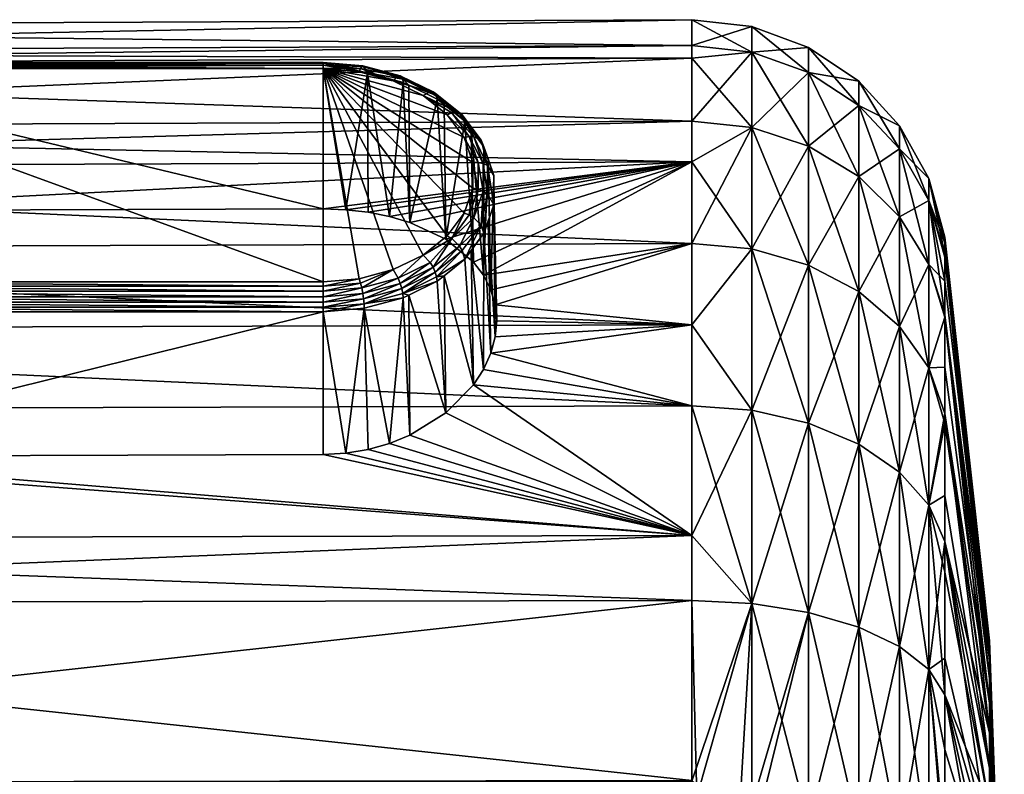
# Model space of a CAD drawing. Extents: x -0.145 to 0.145, y -0.16 to -0.002.
# Tile 75 of 81: x 0.122 to 0.145, y -0.062 to -0.044. Entities that reach past the tile are written whole.
import ezdxf

# ---------------------------------------------------------------- set-up
doc = ezdxf.new("R2010")
doc.units = 0
doc.layers.add('mesh', color=7, linetype='CONTINUOUS')

msp = doc.modelspace()

# ---------------------------------------------------------------- meshes
at = {"layer": 'mesh'}
mesh = msp.add_polyface(dxfattribs=at)
corners = [(0.114935, -0.050311, 0.022641), (0.112012, -0.046372, 0.02658), (0.111614, -0.046908, 0.026044), (0.111494, -0.046888, 0.026088), (0.111409, -0.047496, 0.025456), (0.111281, -0.047497, 0.025479), (0.111409, -0.048102, 0.02485), (0.111281, -0.048125, 0.024851), (0.111162, -0.047522, 0.025524), (0.111162, -0.04817, 0.024876), (0.112294, -0.045866, 0.027436), (0.111722, -0.046333, 0.026824), (0.112346, -0.045835, 0.027322), (0.111657, -0.046374, 0.026928), (0.11226, -0.045923, 0.027548), (0.09858, -0.04668, 0.056073), (0.137418, -0.047486, 0.057673), (0.09858, -0.047632, 0.057589), (0.09858, -0.0452, 0.051844), (0.137418, -0.046527, 0.056147), (0.09858, -0.044905, 0.051), (0.137418, -0.045037, 0.051887), (0.09858, -0.044303, 0.045659), (0.137418, -0.044739, 0.051038), (0.09858, -0.044905, 0.040318), (0.137418, -0.044133, 0.045659), (0.09858, -0.0452, 0.039474), (0.137418, -0.044739, 0.04028), (0.09858, -0.04668, 0.035245), (0.137418, -0.045037, 0.039431), (0.09858, -0.047632, 0.033729), (0.137418, -0.046527, 0.035171), (0.114935, -0.048636, 0.031779), (0.137418, -0.047486, 0.033645), (0.098451, -0.046696, 0.035252), (0.112221, -0.049263, 0.030949), (0.1116, -0.046522, 0.027131), (0.112248, -0.046005, 0.027648), (0.111568, -0.049729, 0.03037), (0.111147, -0.047133, 0.026519), (0.11111, -0.050299, 0.029705), (0.110913, -0.047804, 0.025849), (0.11258, -0.049679, 0.023273), (0.111906, -0.046332, 0.026643), (0.11258, -0.045919, 0.027033), (0.112415, -0.045834, 0.027211), (0.111381, -0.046893, 0.026153), (0.11106, -0.047569, 0.025588), (0.11106, -0.048234, 0.024923), (0.111211, -0.046975, 0.026327), (0.110913, -0.048495, 0.025158)]
mesh.append_faces([[corners[k] for k in face] for face in [(0, 1, 2, 2), (3, 4, 2, 2), (5, 4, 3, 3), (5, 6, 4, 4), (7, 6, 5, 5), (8, 7, 5, 5), (9, 7, 8, 8), (10, 11, 12, 12), (13, 11, 10, 10), (14, 13, 10, 10), (15, 16, 17, 17), (18, 19, 15, 15), (20, 21, 18, 18), (22, 23, 20, 20), (24, 25, 22, 22), (26, 27, 24, 24), (28, 29, 26, 26), (30, 31, 28, 28), (32, 33, 30, 30), (34, 28, 26, 26), (34, 30, 28, 28), (35, 36, 37, 37), (38, 39, 36, 36), (40, 41, 39, 39), (4, 42, 2, 2), (43, 1, 44, 44), (43, 2, 1, 1), (3, 2, 43, 43), (45, 43, 44, 44), (46, 3, 43, 43), (46, 5, 3, 3), (8, 5, 46, 46), (12, 43, 45, 45), (11, 43, 12, 12), (11, 46, 43, 43), (47, 8, 46, 46), (47, 9, 8, 8), (48, 9, 47, 47), (13, 46, 11, 11), (49, 46, 13, 13), (49, 47, 46, 46), (36, 13, 14, 14), (36, 49, 13, 13), (39, 49, 36, 36), (39, 47, 49, 49), (41, 47, 39, 39), (41, 48, 47, 47), (50, 48, 41, 41), (37, 36, 14, 14)]])
mesh = msp.add_polyface(dxfattribs=at)
corners = [(0.128735, -0.048593, 0.031735), (0.114935, -0.045284, 0.028369), (0.128735, -0.045284, 0.028369), (0.129268, -0.048612, 0.031705), (0.114935, -0.045287, 0.027665), (0.128735, -0.050311, 0.022641), (0.128735, -0.045287, 0.027665), (0.132056, -0.046908, 0.026044), (0.131658, -0.046372, 0.02658), (0.132056, -0.04869, 0.024262), (0.132261, -0.048102, 0.02485), (0.128735, -0.045206, 0.028265), (0.114935, -0.045206, 0.028265), (0.128735, -0.045157, 0.028145), (0.114935, -0.045157, 0.028145), (0.128735, -0.045141, 0.028016), (0.114935, -0.045141, 0.028016), (0.128735, -0.045158, 0.027887), (0.114935, -0.045158, 0.027887), (0.128735, -0.045208, 0.027767), (0.114935, -0.045208, 0.027767), (0.129689, -0.045239, 0.028063), (0.130586, -0.04548, 0.027822), (0.13061, -0.045533, 0.027938), (0.129669, -0.045221, 0.027936), (0.130549, -0.045457, 0.0277), (0.129645, -0.045236, 0.027809), (0.130501, -0.045466, 0.027579), (0.129616, -0.045284, 0.027692), (0.129585, -0.04536, 0.027592), (0.09858, -0.04668, 0.056073), (0.137418, -0.046527, 0.056147), (0.137418, -0.047486, 0.057673), (0.09858, -0.0452, 0.051844), (0.137418, -0.045037, 0.051887), (0.09858, -0.044905, 0.051), (0.137418, -0.044739, 0.051038), (0.09858, -0.044303, 0.045659), (0.137418, -0.044133, 0.045659), (0.09858, -0.044905, 0.040318), (0.137418, -0.044739, 0.04028), (0.09858, -0.0452, 0.039474), (0.137418, -0.045037, 0.039431), (0.09858, -0.04668, 0.035245), (0.137418, -0.046527, 0.035171), (0.09858, -0.047632, 0.033729), (0.137418, -0.047486, 0.033645), (0.114935, -0.048636, 0.031779), (0.130302, -0.048772, 0.031473), (0.129781, -0.045388, 0.028265), (0.130618, -0.045612, 0.02804), (0.129795, -0.048672, 0.031617), (0.130386, -0.050023, 0.022929), (0.131091, -0.049679, 0.023273), (0.130386, -0.045575, 0.027377), (0.131091, -0.045919, 0.027033)]
mesh.append_faces([[corners[k] for k in face] for face in [(0, 1, 2, 2), (0, 2, 3, 3), (4, 5, 6, 6), (7, 8, 6, 6), (9, 10, 6, 6), (11, 2, 1, 1), (12, 13, 11, 11), (14, 15, 13, 13), (16, 17, 15, 15), (18, 19, 17, 17), (20, 6, 19, 19), (21, 22, 23, 23), (24, 22, 21, 21), (24, 25, 22, 22), (26, 25, 24, 24), (26, 27, 25, 25), (28, 27, 26, 26), (28, 6, 29, 29), (28, 19, 6, 6), (26, 19, 28, 28), (26, 17, 19, 19), (24, 17, 26, 26), (24, 15, 17, 17), (21, 15, 24, 24), (21, 13, 15, 15), (30, 31, 32, 32), (33, 34, 31, 31), (35, 36, 34, 34), (37, 38, 36, 36), (39, 40, 38, 38), (41, 42, 40, 40), (43, 44, 42, 42), (45, 46, 44, 44), (47, 0, 46, 46), (48, 49, 50, 50), (51, 49, 48, 48), (3, 49, 51, 51), (3, 2, 49, 49), (52, 53, 6, 6), (6, 54, 29, 29), (6, 55, 54, 54), (8, 55, 6, 6), (23, 50, 49, 49), (21, 23, 49, 49), (28, 54, 27, 27), (29, 54, 28, 28), (49, 13, 21, 21), (49, 11, 13, 13), (49, 2, 11, 11)]])
mesh = msp.add_polyface(dxfattribs=at)
corners = [(0.132513, -0.050156, 0.029727), (0.132621, -0.047413, 0.02624), (0.132686, -0.050496, 0.029347), (0.132508, -0.04817, 0.024876), (0.132389, -0.047497, 0.025479), (0.132389, -0.048125, 0.024851), (0.132508, -0.047522, 0.025524), (0.137418, -0.047486, 0.033645), (0.132278, -0.049844, 0.030091), (0.137418, -0.049407, 0.030588), (0.131628, -0.049308, 0.030754), (0.130781, -0.048912, 0.031279), (0.130302, -0.048772, 0.031473), (0.128735, -0.048593, 0.031735), (0.129268, -0.048612, 0.031705), (0.138833, -0.049534, 0.060628), (0.137418, -0.049407, 0.06073), (0.137418, -0.047486, 0.057673), (0.138833, -0.046674, 0.056076), (0.137418, -0.046527, 0.056147), (0.137418, -0.045037, 0.051887), (0.138833, -0.044898, 0.040317), (0.137418, -0.044739, 0.04028), (0.137418, -0.045037, 0.039431), (0.138833, -0.046674, 0.035242), (0.137418, -0.046527, 0.035171), (0.138833, -0.049534, 0.03069), (0.14017, -0.049919, 0.030997), (0.137418, -0.044133, 0.045659), (0.138833, -0.044296, 0.045659), (0.137418, -0.044739, 0.051038), (0.138833, -0.044898, 0.051001), (0.14017, -0.047117, 0.055862), (0.137418, -0.051321, 0.062643), (0.132686, -0.051993, 0.02785), (0.132621, -0.048886, 0.024767), (0.132524, -0.049165, 0.024487), (0.13279, -0.05161, 0.028207), (0.132758, -0.048495, 0.025158), (0.132825, -0.051227, 0.028581), (0.132758, -0.048149, 0.025503), (0.13279, -0.050853, 0.028964), (0.132758, -0.047804, 0.025849), (0.132524, -0.047133, 0.026519), (0.132221, -0.046725, 0.026927), (0.13246, -0.048973, 0.024329), (0.132611, -0.048234, 0.024923), (0.132611, -0.047569, 0.025588), (0.13246, -0.046975, 0.026327), (0.132289, -0.046893, 0.026153)]
mesh.append_faces([[corners[k] for k in face] for face in [(0, 1, 2, 2), (3, 4, 5, 5), (3, 6, 4, 4), (0, 7, 8, 8), (0, 9, 7, 7), (7, 10, 8, 8), (7, 11, 10, 10), (12, 11, 7, 7), (13, 14, 7, 7), (15, 16, 17, 17), (18, 19, 20, 20), (21, 22, 23, 23), (24, 7, 9, 9), (25, 21, 23, 23), (24, 26, 27, 27), (9, 26, 24, 24), (25, 24, 21, 21), (25, 7, 24, 24), (28, 21, 29, 29), (28, 22, 21, 21), (30, 29, 31, 31), (30, 28, 29, 29), (20, 31, 18, 18), (20, 30, 31, 31), (18, 17, 19, 19), (18, 15, 17, 17), (32, 15, 18, 18), (33, 16, 15, 15), (34, 35, 36, 36), (37, 38, 35, 35), (39, 40, 38, 38), (41, 42, 40, 40), (2, 1, 42, 42), (0, 43, 1, 1), (0, 44, 43, 43), (45, 46, 3, 3), (36, 46, 45, 45), (36, 38, 46, 46), (35, 38, 36, 36), (46, 6, 3, 3), (46, 47, 6, 6), (38, 47, 46, 46), (38, 42, 47, 47), (40, 42, 38, 38), (43, 42, 1, 1), (48, 42, 43, 43), (48, 47, 42, 42), (49, 47, 48, 48), (49, 6, 47, 47)]])
mesh = msp.add_polyface(dxfattribs=at)
corners = [(0.143005, -0.047879, 0.045659), (0.143379, -0.049254, 0.045659), (0.143379, -0.049655, 0.049222), (0.143005, -0.048392, 0.041114), (0.143379, -0.049732, 0.04142), (0.143379, -0.049388, 0.044474), (0.141353, -0.047832, 0.0358), (0.142316, -0.05136, 0.032146), (0.142316, -0.048778, 0.036255), (0.14017, -0.047117, 0.035456), (0.141353, -0.050539, 0.031491), (0.14017, -0.049919, 0.030997), (0.138833, -0.046674, 0.035242), (0.143379, -0.050295, 0.03981), (0.143005, -0.049902, 0.036797), (0.142316, -0.047175, 0.040836), (0.141353, -0.046152, 0.040603), (0.14017, -0.045378, 0.040426), (0.138833, -0.044898, 0.040317), (0.142316, -0.046632, 0.045659), (0.141353, -0.045582, 0.045659), (0.14017, -0.044788, 0.045659), (0.138833, -0.044296, 0.045659), (0.143005, -0.048392, 0.050204), (0.143379, -0.049732, 0.049898), (0.142316, -0.047175, 0.050482), (0.141353, -0.046152, 0.050715), (0.14017, -0.045378, 0.050892), (0.138833, -0.044898, 0.051001), (0.142316, -0.048778, 0.055063), (0.143005, -0.049902, 0.054521), (0.141353, -0.047832, 0.055518), (0.14017, -0.047117, 0.055862), (0.138833, -0.046674, 0.056076), (0.14017, -0.049919, 0.060321), (0.138833, -0.049534, 0.060628), (0.141353, -0.050539, 0.059827), (0.142316, -0.05136, 0.059172)]
mesh.append_faces([[corners[k] for k in face] for face in [(0, 1, 2, 2), (3, 4, 5, 5), (6, 7, 8, 8), (9, 10, 6, 6), (9, 11, 10, 10), (12, 11, 9, 9), (3, 13, 4, 4), (3, 14, 13, 13), (15, 14, 3, 3), (15, 8, 14, 14), (16, 8, 15, 15), (16, 6, 8, 8), (17, 6, 16, 16), (17, 9, 6, 6), (18, 9, 17, 17), (18, 12, 9, 9), (0, 5, 1, 1), (0, 3, 5, 5), (19, 3, 0, 0), (19, 15, 3, 3), (20, 15, 19, 19), (20, 16, 15, 15), (21, 16, 20, 20), (21, 17, 16, 16), (22, 17, 21, 21), (22, 18, 17, 17), (23, 2, 24, 24), (23, 0, 2, 2), (25, 0, 23, 23), (25, 19, 0, 0), (26, 19, 25, 25), (26, 20, 19, 19), (27, 20, 26, 26), (27, 21, 20, 20), (28, 21, 27, 27), (28, 22, 21, 21), (29, 23, 30, 30), (29, 25, 23, 23), (31, 25, 29, 29), (31, 26, 25, 25), (32, 26, 31, 31), (32, 27, 26, 26), (33, 27, 32, 32), (33, 28, 27, 27), (32, 34, 35, 35), (31, 34, 32, 32), (31, 36, 34, 34), (29, 36, 31, 31), (30, 37, 29, 29)]])
mesh = msp.add_polyface(dxfattribs=at)
corners = [(0.113965, -0.045367, 0.028285), (0.114935, -0.045284, 0.028369), (0.114935, -0.048636, 0.031779), (0.113956, -0.048709, 0.031684), (0.113052, -0.045612, 0.02804), (0.113033, -0.04892, 0.031399), (0.112248, -0.046005, 0.027648), (0.128735, -0.048593, 0.031735), (0.114085, -0.04536, 0.027592), (0.114935, -0.050311, 0.022641), (0.114935, -0.045287, 0.027665), (0.11397, -0.045289, 0.028182), (0.114935, -0.045206, 0.028265), (0.113982, -0.045239, 0.028063), (0.114935, -0.045157, 0.028145), (0.114001, -0.045221, 0.027936), (0.114935, -0.045141, 0.028016), (0.114026, -0.045236, 0.027809), (0.114935, -0.045158, 0.027887), (0.114054, -0.045284, 0.027692), (0.114935, -0.045208, 0.027767), (0.113169, -0.045466, 0.027579), (0.113121, -0.045457, 0.0277), (0.112415, -0.045834, 0.027211), (0.112346, -0.045835, 0.027322), (0.113084, -0.04548, 0.027822), (0.112294, -0.045866, 0.027436), (0.113061, -0.045533, 0.027938), (0.11226, -0.045923, 0.027548), (0.128735, -0.045206, 0.028265), (0.128735, -0.045157, 0.028145), (0.128735, -0.045141, 0.028016), (0.128735, -0.045158, 0.027887), (0.128735, -0.045208, 0.027767), (0.128735, -0.045287, 0.027665), (0.113285, -0.045575, 0.027377), (0.11258, -0.045919, 0.027033), (0.112012, -0.046372, 0.02658)]
mesh.append_faces([[corners[k] for k in face] for face in [(0, 1, 2, 2), (3, 0, 2, 2), (3, 4, 0, 0), (5, 4, 3, 3), (5, 6, 4, 4), (7, 2, 1, 1), (8, 9, 10, 10), (11, 12, 1, 1), (13, 14, 12, 12), (15, 16, 14, 14), (17, 18, 16, 16), (19, 20, 18, 18), (8, 10, 20, 20), (19, 8, 20, 20), (17, 19, 18, 18), (15, 17, 16, 16), (15, 21, 17, 17), (22, 21, 15, 15), (22, 23, 21, 21), (24, 23, 22, 22), (13, 15, 14, 14), (13, 22, 15, 15), (25, 22, 13, 13), (25, 24, 22, 22), (26, 24, 25, 25), (11, 13, 12, 12), (11, 25, 13, 13), (27, 25, 11, 11), (27, 26, 25, 25), (28, 26, 27, 27), (0, 11, 1, 1), (0, 27, 11, 11), (4, 27, 0, 0), (4, 28, 27, 27), (6, 28, 4, 4), (12, 29, 1, 1), (14, 30, 12, 12), (16, 31, 14, 14), (18, 32, 16, 16), (20, 33, 18, 18), (10, 34, 20, 20), (8, 35, 9, 9), (9, 36, 37, 37), (35, 36, 9, 9), (19, 35, 8, 8), (17, 35, 19, 19), (21, 35, 17, 17), (21, 36, 35, 35), (23, 36, 21, 21)]])
mesh = msp.add_polyface(dxfattribs=at)
corners = [(0.114935, -0.054425, 0.02599), (0.128735, -0.054381, 0.025947), (0.128735, -0.051015, 0.022638), (0.129268, -0.054351, 0.025966), (0.130781, -0.053925, 0.026267), (0.130618, -0.050686, 0.022966), (0.130302, -0.054119, 0.026126), (0.128735, -0.045287, 0.027665), (0.128735, -0.050311, 0.022641), (0.129585, -0.050238, 0.022714), (0.114935, -0.045287, 0.027665), (0.114935, -0.050311, 0.022641), (0.114935, -0.050911, 0.02256), (0.114935, -0.051015, 0.022638), (0.128735, -0.050911, 0.02256), (0.128735, -0.050791, 0.022511), (0.114935, -0.050791, 0.022511), (0.128735, -0.050662, 0.022495), (0.114935, -0.050662, 0.022495), (0.128735, -0.050533, 0.022512), (0.114935, -0.050533, 0.022512), (0.114935, -0.050413, 0.022562), (0.128735, -0.050413, 0.022562), (0.129669, -0.050582, 0.022575), (0.130501, -0.050225, 0.02282), (0.129645, -0.050455, 0.02259), (0.130549, -0.050346, 0.022811), (0.129689, -0.050709, 0.022593), (0.130586, -0.050468, 0.022834), (0.129701, -0.050828, 0.022643), (0.129616, -0.050338, 0.022638), (0.13061, -0.050584, 0.022887), (0.137418, -0.056291, 0.02484), (0.09858, -0.056375, 0.066332), (0.137418, -0.056291, 0.066478), (0.137418, -0.057817, 0.067437), (0.09858, -0.05334, 0.064425), (0.137418, -0.053234, 0.064557), (0.09858, -0.05144, 0.062524), (0.137418, -0.051321, 0.062643), (0.09858, -0.049539, 0.060624), (0.137418, -0.049407, 0.06073), (0.09858, -0.047632, 0.057589), (0.137418, -0.047486, 0.057673), (0.09858, -0.057891, 0.024034), (0.137418, -0.057817, 0.023881), (0.129705, -0.050931, 0.022721), (0.129795, -0.054263, 0.026026), (0.130386, -0.050023, 0.022929)]
mesh.append_faces([[corners[k] for k in face] for face in [(0, 1, 2, 2), (3, 2, 1, 1), (4, 5, 6, 6), (7, 8, 9, 9), (10, 11, 8, 8), (12, 13, 2, 2), (14, 12, 2, 2), (15, 16, 14, 14), (17, 18, 15, 15), (19, 20, 17, 17), (19, 21, 20, 20), (22, 21, 19, 19), (22, 11, 21, 21), (8, 11, 22, 22), (23, 24, 25, 25), (23, 26, 24, 24), (27, 26, 23, 23), (27, 28, 26, 26), (29, 28, 27, 27), (22, 9, 8, 8), (22, 30, 9, 9), (19, 30, 22, 22), (19, 25, 30, 30), (17, 25, 19, 19), (17, 23, 25, 25), (15, 23, 17, 17), (15, 27, 23, 23), (14, 27, 15, 15), (14, 29, 27, 27), (2, 29, 14, 14), (29, 31, 28, 28), (29, 5, 31, 31), (0, 32, 1, 1), (33, 34, 35, 35), (36, 37, 34, 34), (38, 39, 37, 37), (40, 41, 39, 39), (42, 43, 41, 41), (44, 45, 32, 32), (3, 46, 2, 2), (47, 46, 3, 3), (6, 46, 47, 47), (6, 5, 46, 46), (7, 9, 48, 48), (30, 48, 9, 9), (25, 48, 30, 30), (25, 24, 48, 48), (2, 46, 29, 29), (46, 5, 29, 29)]])
mesh = msp.add_polyface(dxfattribs=at)
corners = [(0.131628, -0.049308, 0.030754), (0.131422, -0.046005, 0.027648), (0.131584, -0.046134, 0.027519), (0.130781, -0.048912, 0.031279), (0.130752, -0.045678, 0.027975), (0.130618, -0.045612, 0.02804), (0.130302, -0.048772, 0.031473), (0.128735, -0.045287, 0.027665), (0.131658, -0.049226, 0.023726), (0.132056, -0.04869, 0.024262), (0.132261, -0.047496, 0.025456), (0.132056, -0.046908, 0.026044), (0.132261, -0.048102, 0.02485), (0.13141, -0.045923, 0.027548), (0.132177, -0.048734, 0.024242), (0.132389, -0.048125, 0.024851), (0.132289, -0.048799, 0.024247), (0.132508, -0.04817, 0.024876), (0.132389, -0.047497, 0.025479), (0.132177, -0.046888, 0.026088), (0.132508, -0.047522, 0.025524), (0.132289, -0.046893, 0.026153), (0.131764, -0.046332, 0.026643), (0.131658, -0.046372, 0.02658), (0.131324, -0.045835, 0.027322), (0.132014, -0.046374, 0.026928), (0.131377, -0.045866, 0.027436), (0.13061, -0.045533, 0.027938), (0.130586, -0.04548, 0.027822), (0.130549, -0.045457, 0.0277), (0.130501, -0.045466, 0.027579), (0.131256, -0.045834, 0.027211), (0.137418, -0.047486, 0.033645), (0.129268, -0.048612, 0.031705), (0.129795, -0.048672, 0.031617), (0.132278, -0.049844, 0.030091), (0.13207, -0.046522, 0.027131), (0.132221, -0.046725, 0.026927), (0.131091, -0.049679, 0.023273), (0.132524, -0.047133, 0.026519), (0.13246, -0.046975, 0.026327), (0.131948, -0.046333, 0.026824), (0.131091, -0.045919, 0.027033), (0.130386, -0.045575, 0.027377)]
mesh.append_faces([[corners[k] for k in face] for face in [(0, 1, 2, 2), (3, 4, 1, 1), (3, 5, 4, 4), (6, 5, 3, 3), (7, 8, 9, 9), (7, 10, 11, 11), (7, 12, 10, 10), (13, 1, 4, 4), (14, 15, 12, 12), (16, 17, 15, 15), (15, 10, 12, 12), (15, 18, 10, 10), (19, 20, 21, 21), (19, 18, 20, 20), (11, 18, 19, 19), (11, 10, 18, 18), (22, 19, 21, 21), (23, 19, 22, 22), (23, 11, 19, 19), (13, 2, 1, 1), (24, 25, 26, 26), (27, 4, 5, 5), (27, 13, 4, 4), (28, 13, 27, 27), (28, 26, 13, 13), (29, 26, 28, 28), (29, 24, 26, 26), (30, 24, 29, 29), (30, 31, 24, 24), (32, 33, 34, 34), (35, 36, 37, 37), (0, 2, 36, 36), (7, 38, 8, 8), (36, 39, 37, 37), (25, 39, 36, 36), (25, 40, 39, 39), (41, 40, 25, 25), (41, 21, 40, 40), (22, 21, 41, 41), (13, 36, 2, 2), (26, 36, 13, 13), (26, 25, 36, 36), (24, 41, 25, 25), (31, 41, 24, 24), (42, 41, 31, 31), (42, 22, 41, 41), (42, 23, 22, 22), (43, 31, 30, 30), (43, 42, 31, 31)]])
mesh = msp.add_polyface(dxfattribs=at)
corners = [(0.112221, -0.049263, 0.030949), (0.112248, -0.046005, 0.027648), (0.113033, -0.04892, 0.031399), (0.112221, -0.053595, 0.026617), (0.113052, -0.050686, 0.022966), (0.112248, -0.050294, 0.023359), (0.113033, -0.054045, 0.026274), (0.113965, -0.050931, 0.022721), (0.113956, -0.05433, 0.026063), (0.114935, -0.051015, 0.022638), (0.114935, -0.054425, 0.02599), (0.128735, -0.051015, 0.022638), (0.114085, -0.050238, 0.022714), (0.114935, -0.050311, 0.022641), (0.111614, -0.046908, 0.026044), (0.114054, -0.050338, 0.022638), (0.114935, -0.050413, 0.022562), (0.114026, -0.050455, 0.02259), (0.113169, -0.050225, 0.02282), (0.114935, -0.050533, 0.022512), (0.112346, -0.049968, 0.023189), (0.112415, -0.049857, 0.023188), (0.113121, -0.050346, 0.022811), (0.114001, -0.050582, 0.022575), (0.114935, -0.050662, 0.022495), (0.112294, -0.050082, 0.02322), (0.113084, -0.050468, 0.022834), (0.113982, -0.050709, 0.022593), (0.114935, -0.050791, 0.022511), (0.11226, -0.050194, 0.023277), (0.113061, -0.050584, 0.022887), (0.11397, -0.050828, 0.022643), (0.114935, -0.050911, 0.02256), (0.128735, -0.050911, 0.02256), (0.128735, -0.050791, 0.022511), (0.128735, -0.050662, 0.022495), (0.09858, -0.056375, 0.024986), (0.137418, -0.056291, 0.02484), (0.113285, -0.050023, 0.022929), (0.11258, -0.049679, 0.023273), (0.111906, -0.049289, 0.023686)]
mesh.append_faces([[corners[k] for k in face] for face in [(0, 1, 2, 2), (3, 4, 5, 5), (6, 4, 3, 3), (6, 7, 4, 4), (8, 7, 6, 6), (8, 9, 7, 7), (10, 9, 8, 8), (10, 11, 9, 9), (12, 13, 14, 14), (15, 13, 12, 12), (16, 13, 15, 15), (17, 15, 18, 18), (17, 16, 15, 15), (19, 16, 17, 17), (20, 18, 21, 21), (22, 18, 20, 20), (22, 17, 18, 18), (23, 17, 22, 22), (23, 19, 17, 17), (24, 19, 23, 23), (25, 22, 20, 20), (26, 22, 25, 25), (26, 23, 22, 22), (27, 23, 26, 26), (27, 24, 23, 23), (28, 24, 27, 27), (29, 26, 25, 25), (30, 26, 29, 29), (30, 27, 26, 26), (31, 27, 30, 30), (31, 28, 27, 27), (32, 28, 31, 31), (5, 30, 29, 29), (4, 30, 5, 5), (4, 31, 30, 30), (7, 31, 4, 4), (7, 32, 31, 31), (9, 32, 7, 7), (33, 28, 32, 32), (34, 24, 28, 28), (35, 19, 24, 24), (36, 37, 10, 10), (14, 38, 12, 12), (14, 39, 38, 38), (15, 12, 38, 38), (21, 39, 40, 40), (21, 38, 39, 39), (18, 38, 21, 21), (18, 15, 38, 38)]])
mesh = msp.add_polyface(dxfattribs=at)
corners = [(0.130781, -0.053925, 0.026267), (0.130752, -0.050621, 0.023032), (0.130618, -0.050686, 0.022966), (0.131628, -0.0534, 0.026662), (0.131422, -0.050294, 0.023359), (0.131584, -0.050165, 0.023488), (0.132278, -0.052737, 0.027198), (0.132513, -0.052373, 0.02751), (0.132221, -0.049573, 0.024079), (0.132278, -0.049844, 0.030091), (0.132221, -0.046725, 0.026927), (0.132513, -0.050156, 0.029727), (0.130781, -0.048912, 0.031279), (0.131422, -0.046005, 0.027648), (0.131628, -0.049308, 0.030754), (0.13061, -0.050584, 0.022887), (0.130549, -0.050346, 0.022811), (0.131256, -0.049857, 0.023188), (0.130501, -0.050225, 0.02282), (0.131324, -0.049968, 0.023189), (0.130586, -0.050468, 0.022834), (0.131377, -0.050082, 0.02322), (0.131948, -0.04947, 0.023687), (0.132014, -0.049574, 0.023728), (0.13141, -0.050194, 0.023277), (0.132177, -0.048734, 0.024242), (0.132261, -0.048102, 0.02485), (0.132056, -0.04869, 0.024262), (0.132289, -0.048799, 0.024247), (0.132389, -0.048125, 0.024851), (0.137418, -0.047486, 0.033645), (0.129795, -0.048672, 0.031617), (0.130302, -0.048772, 0.031473), (0.137418, -0.056291, 0.02484), (0.129268, -0.054351, 0.025966), (0.128735, -0.054381, 0.025947), (0.129795, -0.054263, 0.026026), (0.130302, -0.054119, 0.026126), (0.13207, -0.049777, 0.023876), (0.132524, -0.049165, 0.024487), (0.13207, -0.046522, 0.027131), (0.131091, -0.049679, 0.023273), (0.131764, -0.049289, 0.023686), (0.131658, -0.049226, 0.023726), (0.130386, -0.050023, 0.022929), (0.13246, -0.048973, 0.024329), (0.132508, -0.04817, 0.024876)]
mesh.append_faces([[corners[k] for k in face] for face in [(0, 1, 2, 2), (3, 1, 0, 0), (3, 4, 1, 1), (3, 5, 4, 4), (6, 5, 3, 3), (7, 8, 6, 6), (9, 10, 11, 11), (12, 13, 14, 14), (15, 2, 1, 1), (16, 17, 18, 18), (16, 19, 17, 17), (20, 19, 16, 16), (19, 21, 22, 22), (20, 21, 19, 19), (20, 15, 21, 21), (21, 23, 22, 22), (21, 24, 23, 23), (15, 24, 21, 21), (15, 4, 24, 24), (1, 4, 15, 15), (4, 5, 24, 24), (25, 26, 27, 27), (28, 29, 25, 25), (30, 31, 32, 32), (33, 34, 35, 35), (33, 36, 34, 34), (33, 37, 36, 36), (6, 38, 5, 5), (6, 8, 38, 38), (7, 39, 8, 8), (14, 40, 9, 9), (41, 42, 43, 43), (17, 42, 41, 41), (19, 42, 17, 17), (18, 41, 44, 44), (18, 17, 41, 41), (24, 38, 23, 23), (19, 22, 42, 42), (45, 38, 39, 39), (45, 23, 38, 38), (45, 22, 23, 23), (28, 22, 45, 45), (28, 42, 22, 22), (25, 42, 28, 28), (27, 42, 25, 25), (27, 43, 42, 42), (38, 8, 39, 39), (24, 5, 38, 38), (45, 46, 28, 28)]])
mesh = msp.add_polyface(dxfattribs=at)
corners = [(0.112221, -0.053595, 0.026617), (0.112248, -0.050294, 0.023359), (0.111568, -0.053016, 0.027083), (0.111409, -0.047496, 0.025456), (0.111409, -0.048102, 0.02485), (0.111614, -0.04869, 0.024262), (0.112012, -0.049226, 0.023726), (0.111281, -0.048125, 0.024851), (0.111494, -0.048734, 0.024242), (0.111162, -0.04817, 0.024876), (0.112346, -0.049968, 0.023189), (0.112415, -0.049857, 0.023188), (0.111722, -0.04947, 0.023687), (0.111657, -0.049574, 0.023728), (0.111211, -0.048973, 0.024329), (0.112294, -0.050082, 0.02322), (0.09858, -0.047632, 0.033729), (0.113956, -0.048709, 0.031684), (0.114935, -0.048636, 0.031779), (0.113033, -0.04892, 0.031399), (0.09858, -0.056375, 0.024986), (0.113033, -0.054045, 0.026274), (0.111568, -0.049729, 0.03037), (0.112221, -0.049263, 0.030949), (0.09858, -0.05144, 0.062524), (0.137418, -0.053234, 0.064557), (0.09858, -0.05334, 0.064425), (0.09858, -0.049539, 0.060624), (0.137418, -0.051321, 0.062643), (0.09858, -0.047632, 0.057589), (0.137418, -0.049407, 0.06073), (0.114935, -0.054425, 0.02599), (0.113956, -0.05433, 0.026063), (0.09858, -0.057891, 0.024034), (0.137418, -0.056291, 0.02484), (0.1116, -0.046522, 0.027131), (0.11111, -0.050299, 0.029705), (0.111147, -0.047133, 0.026519), (0.110874, -0.05095, 0.029001), (0.110913, -0.047804, 0.025849), (0.110874, -0.051299, 0.028653), (0.110913, -0.048495, 0.025158), (0.110874, -0.051647, 0.028304), (0.111147, -0.049165, 0.024487), (0.11111, -0.052351, 0.027653), (0.1116, -0.049777, 0.023876), (0.11258, -0.049679, 0.023273), (0.111906, -0.049289, 0.023686), (0.111381, -0.048799, 0.024247), (0.11106, -0.048234, 0.024923), (0.11226, -0.050194, 0.023277)]
mesh.append_faces([[corners[k] for k in face] for face in [(0, 1, 2, 2), (3, 4, 5, 5), (5, 6, 3, 3), (7, 5, 4, 4), (8, 5, 7, 7), (8, 6, 5, 5), (9, 8, 7, 7), (10, 11, 12, 12), (13, 12, 14, 14), (13, 10, 12, 12), (15, 10, 13, 13), (16, 17, 18, 18), (16, 19, 17, 17), (20, 0, 2, 2), (20, 21, 0, 0), (16, 22, 23, 23), (24, 25, 26, 26), (27, 28, 24, 24), (29, 30, 27, 27), (20, 31, 32, 32), (33, 34, 20, 20), (22, 35, 23, 23), (36, 37, 22, 22), (38, 39, 36, 36), (40, 39, 38, 38), (40, 41, 39, 39), (42, 41, 40, 40), (42, 43, 41, 41), (44, 43, 42, 42), (44, 45, 43, 43), (2, 45, 44, 44), (2, 1, 45, 45), (3, 6, 46, 46), (47, 6, 8, 8), (47, 46, 6, 6), (48, 8, 9, 9), (48, 47, 8, 8), (49, 48, 9, 9), (12, 47, 48, 48), (12, 11, 47, 47), (14, 48, 49, 49), (14, 12, 48, 48), (41, 14, 49, 49), (43, 14, 41, 41), (43, 13, 14, 14), (45, 13, 43, 43), (45, 15, 13, 13), (50, 15, 45, 45), (1, 50, 45, 45)]])
mesh = msp.add_polyface(dxfattribs=at)
corners = [(0.112221, -0.049263, 0.030949), (0.113033, -0.04892, 0.031399), (0.09858, -0.047632, 0.033729), (0.113956, -0.05433, 0.026063), (0.113033, -0.054045, 0.026274), (0.09858, -0.056375, 0.024986), (0.11111, -0.050299, 0.029705), (0.111568, -0.049729, 0.03037), (0.09858, -0.049539, 0.030694), (0.110874, -0.05095, 0.029001), (0.09858, -0.05144, 0.028794), (0.110874, -0.051299, 0.028653), (0.09858, -0.05334, 0.026893), (0.110874, -0.051647, 0.028304), (0.11111, -0.052351, 0.027653), (0.111568, -0.053016, 0.027083), (0.09858, -0.05334, 0.064425), (0.137418, -0.056291, 0.066478), (0.09858, -0.056375, 0.066332), (0.098451, -0.057898, 0.067268), (0.098451, -0.053351, 0.064411), (0.09858, -0.05144, 0.062524), (0.098451, -0.049553, 0.060613), (0.09858, -0.049539, 0.060624), (0.09858, -0.047632, 0.057589), (0.098451, -0.046696, 0.056066), (0.098451, -0.049553, 0.030705), (0.098451, -0.053351, 0.026907), (0.098451, -0.057898, 0.02405), (0.09858, -0.057891, 0.024034), (0.098331, -0.053382, 0.026946), (0.098331, -0.05792, 0.024095), (0.098331, -0.049592, 0.030736), (0.098331, -0.046741, 0.035274), (0.098451, -0.046696, 0.035252), (0.098331, -0.053382, 0.064372), (0.098331, -0.049592, 0.060582), (0.098331, -0.05792, 0.067223), (0.098228, -0.053432, 0.027008), (0.098228, -0.057955, 0.024166), (0.098228, -0.049654, 0.030786), (0.098228, -0.046812, 0.035309), (0.098228, -0.049654, 0.060532), (0.098331, -0.046741, 0.056044), (0.098228, -0.053432, 0.06431), (0.098228, -0.057955, 0.067152), (0.0981, -0.058052, 0.06695)]
mesh.append_faces([[corners[k] for k in face] for face in [(0, 1, 2, 2), (3, 4, 5, 5), (2, 6, 7, 7), (8, 6, 2, 2), (8, 9, 6, 6), (10, 9, 8, 8), (10, 11, 9, 9), (12, 11, 10, 10), (12, 13, 11, 11), (5, 13, 12, 12), (5, 14, 13, 13), (15, 14, 5, 5), (16, 17, 18, 18), (18, 19, 20, 20), (20, 16, 18, 18), (20, 21, 16, 16), (22, 21, 20, 20), (22, 23, 21, 21), (22, 24, 23, 23), (25, 24, 22, 22), (26, 8, 2, 2), (26, 10, 8, 8), (27, 10, 26, 26), (27, 12, 10, 10), (27, 5, 12, 12), (28, 5, 27, 27), (28, 29, 5, 5), (28, 30, 31, 31), (27, 30, 28, 28), (27, 32, 30, 30), (26, 32, 27, 27), (26, 33, 32, 32), (34, 33, 26, 26), (22, 35, 36, 36), (20, 35, 22, 22), (20, 37, 35, 35), (19, 37, 20, 20), (31, 38, 39, 39), (30, 38, 31, 31), (30, 40, 38, 38), (32, 40, 30, 30), (32, 41, 40, 40), (33, 41, 32, 32), (36, 42, 43, 43), (36, 44, 42, 42), (35, 44, 36, 36), (35, 45, 44, 44), (37, 45, 35, 35), (45, 46, 44, 44)]])
mesh = msp.add_polyface(dxfattribs=at)
corners = [(0.13279, -0.05161, 0.028207), (0.132621, -0.048886, 0.024767), (0.132686, -0.051993, 0.02785), (0.13279, -0.050853, 0.028964), (0.132758, -0.048149, 0.025503), (0.132825, -0.051227, 0.028581), (0.137418, -0.051321, 0.028675), (0.137418, -0.049407, 0.030588), (0.132686, -0.050496, 0.029347), (0.132513, -0.050156, 0.029727), (0.130781, -0.053925, 0.026267), (0.130302, -0.054119, 0.026126), (0.137418, -0.056291, 0.02484), (0.131628, -0.0534, 0.026662), (0.132278, -0.052737, 0.027198), (0.137418, -0.053234, 0.026761), (0.132513, -0.052373, 0.02751), (0.138833, -0.053336, 0.026888), (0.138833, -0.057888, 0.06729), (0.137418, -0.056291, 0.066478), (0.137418, -0.053234, 0.064557), (0.137418, -0.057817, 0.067437), (0.138833, -0.049534, 0.03069), (0.14017, -0.053643, 0.027273), (0.14017, -0.049919, 0.030997), (0.141353, -0.054137, 0.027893), (0.141353, -0.050539, 0.031491), (0.142316, -0.054792, 0.028714), (0.138833, -0.057888, 0.024028), (0.14017, -0.058102, 0.024471), (0.141353, -0.058446, 0.025186), (0.142316, -0.058901, 0.026132), (0.138833, -0.053336, 0.06443), (0.137418, -0.051321, 0.062643), (0.14017, -0.053643, 0.064045), (0.14017, -0.058102, 0.066847), (0.141353, -0.054137, 0.063425), (0.141353, -0.058446, 0.066132), (0.142316, -0.054792, 0.062604), (0.142316, -0.05136, 0.032146), (0.141353, -0.047832, 0.0358), (0.141353, -0.050539, 0.059827), (0.14017, -0.049919, 0.060321), (0.138833, -0.049534, 0.060628), (0.132524, -0.049165, 0.024487), (0.132758, -0.048495, 0.025158), (0.132758, -0.047804, 0.025849)]
mesh.append_faces([[corners[k] for k in face] for face in [(0, 1, 2, 2), (3, 4, 5, 5), (3, 5, 6, 6), (7, 3, 6, 6), (8, 7, 9, 9), (8, 3, 7, 7), (10, 11, 12, 12), (12, 13, 10, 10), (12, 14, 13, 13), (15, 14, 12, 12), (15, 16, 14, 14), (15, 2, 16, 16), (6, 2, 15, 15), (6, 0, 2, 2), (5, 0, 6, 6), (17, 15, 12, 12), (18, 19, 20, 20), (18, 21, 19, 19), (17, 6, 15, 15), (17, 22, 6, 6), (23, 22, 17, 17), (23, 24, 22, 22), (25, 24, 23, 23), (25, 26, 24, 24), (27, 26, 25, 25), (28, 17, 12, 12), (29, 17, 28, 28), (29, 23, 17, 17), (30, 23, 29, 29), (30, 25, 23, 23), (31, 27, 25, 25), (32, 20, 33, 33), (32, 18, 20, 20), (34, 18, 32, 32), (34, 35, 18, 18), (36, 35, 34, 34), (36, 37, 35, 35), (38, 37, 36, 36), (27, 39, 26, 26), (40, 26, 39, 39), (7, 6, 22, 22), (34, 41, 36, 36), (34, 42, 41, 41), (32, 42, 34, 34), (32, 43, 42, 42), (33, 43, 32, 32), (2, 44, 16, 16), (5, 45, 0, 0), (8, 46, 3, 3)]])
mesh = msp.add_polyface(dxfattribs=at)
corners = [(0.144431, -0.058923, 0.047449), (0.143379, -0.049655, 0.049222), (0.143379, -0.049254, 0.045659), (0.144431, -0.060241, 0.040541), (0.143379, -0.052321, 0.035515), (0.143379, -0.05341, 0.033781), (0.143379, -0.056427, 0.030764), (0.144431, -0.061767, 0.038696), (0.143379, -0.055342, 0.03185), (0.143379, -0.051141, 0.037393), (0.144431, -0.059221, 0.042708), (0.143379, -0.049732, 0.04142), (0.144431, -0.058773, 0.045059), (0.143379, -0.049388, 0.044474), (0.143379, -0.050295, 0.03981), (0.143379, -0.049732, 0.049898), (0.144431, -0.059663, 0.049726), (0.143379, -0.051085, 0.053764), (0.143379, -0.051141, 0.053925), (0.144431, -0.060946, 0.051747), (0.143379, -0.05341, 0.057537), (0.143379, -0.056427, 0.060554), (0.143379, -0.053651, 0.057778), (0.143005, -0.05557, 0.061628), (0.143379, -0.057148, 0.061007), (0.143005, -0.052336, 0.058394), (0.143005, -0.048392, 0.050204), (0.142316, -0.058901, 0.065186), (0.142316, -0.054792, 0.062604), (0.143005, -0.05557, 0.02969), (0.143005, -0.052336, 0.032924), (0.142316, -0.05136, 0.032146), (0.142316, -0.054792, 0.028714), (0.143005, -0.059443, 0.027256), (0.143005, -0.049902, 0.036797), (0.142316, -0.048778, 0.036255), (0.143005, -0.049902, 0.054521), (0.142316, -0.048778, 0.055063), (0.142316, -0.05136, 0.059172), (0.141353, -0.050539, 0.059827), (0.141353, -0.054137, 0.063425), (0.143379, -0.060039, 0.062823)]
mesh.append_faces([[corners[k] for k in face] for face in [(0, 1, 2, 2), (3, 4, 5, 5), (6, 7, 8, 8), (3, 9, 4, 4), (3, 10, 9, 9), (11, 12, 13, 13), (11, 10, 12, 12), (14, 10, 11, 11), (14, 9, 10, 10), (7, 5, 8, 8), (7, 3, 5, 5), (0, 15, 1, 1), (0, 16, 15, 15), (16, 17, 15, 15), (16, 18, 17, 17), (19, 20, 18, 18), (12, 2, 13, 13), (12, 0, 2, 2), (19, 21, 22, 22), (23, 21, 24, 24), (25, 20, 22, 22), (26, 15, 17, 17), (23, 27, 28, 28), (29, 30, 31, 31), (32, 29, 31, 31), (33, 29, 32, 32), (33, 6, 29, 29), (34, 9, 14, 14), (34, 30, 9, 9), (35, 30, 34, 34), (35, 31, 30, 30), (30, 4, 9, 9), (30, 5, 4, 4), (29, 5, 30, 30), (29, 8, 5, 5), (6, 8, 29, 29), (36, 17, 18, 18), (36, 26, 17, 17), (37, 38, 39, 39), (36, 25, 38, 38), (18, 25, 36, 36), (18, 20, 25, 25), (23, 22, 21, 21), (23, 25, 22, 22), (28, 25, 23, 23), (28, 38, 25, 25), (40, 38, 28, 28), (40, 39, 38, 38), (24, 41, 23, 23)]])
mesh = msp.add_polyface(dxfattribs=at)
corners = [(0.144783, -0.068305, 0.045659), (0.144431, -0.060946, 0.051747), (0.144431, -0.059663, 0.049726), (0.144431, -0.058773, 0.045059), (0.144431, -0.059221, 0.042708), (0.144431, -0.061767, 0.038696), (0.144431, -0.063704, 0.037289), (0.144431, -0.062691, 0.053386), (0.143379, -0.057148, 0.061007), (0.143379, -0.056427, 0.060554), (0.144431, -0.06593, 0.036408), (0.143379, -0.063584, 0.027254), (0.143379, -0.064066, 0.027086), (0.143379, -0.060039, 0.028495), (0.143379, -0.056427, 0.030764), (0.143379, -0.059174, 0.029039), (0.144431, -0.060241, 0.040541), (0.144431, -0.058923, 0.047449), (0.143379, -0.051141, 0.053925), (0.143379, -0.053651, 0.057778), (0.143379, -0.05341, 0.057537), (0.143379, -0.060039, 0.062823), (0.144431, -0.064789, 0.05454), (0.143379, -0.061326, 0.063274), (0.143379, -0.064066, 0.064232), (0.143005, -0.059443, 0.064062), (0.143005, -0.059443, 0.027256), (0.143005, -0.06376, 0.025746), (0.142316, -0.058901, 0.065186), (0.141353, -0.063249, 0.067812), (0.141353, -0.058446, 0.066132), (0.142316, -0.058901, 0.026132), (0.141353, -0.054137, 0.027893), (0.141353, -0.058446, 0.025186), (0.142316, -0.054792, 0.028714), (0.142316, -0.054792, 0.062604), (0.142316, -0.068305, 0.023986), (0.142316, -0.063482, 0.024529), (0.141353, -0.063249, 0.023506), (0.14017, -0.058102, 0.024471), (0.142316, -0.063482, 0.066789), (0.143005, -0.05557, 0.061628), (0.143005, -0.06376, 0.065572), (0.143379, -0.06593, 0.064442), (0.141352, -0.064705, 0.068093), (0.141113, -0.064314, 0.068228)]
mesh.append_faces([[corners[k] for k in face] for face in [(0, 1, 2, 2), (0, 3, 4, 4), (0, 5, 6, 6), (7, 8, 9, 9), (10, 11, 12, 12), (10, 13, 11, 11), (10, 6, 13, 13), (14, 6, 5, 5), (15, 6, 14, 14), (15, 13, 6, 6), (0, 4, 16, 16), (0, 16, 5, 5), (0, 2, 17, 17), (1, 18, 2, 2), (19, 20, 1, 1), (0, 17, 3, 3), (7, 21, 8, 8), (7, 22, 21, 21), (0, 22, 7, 7), (23, 22, 24, 24), (23, 21, 22, 22), (1, 7, 9, 9), (0, 7, 1, 1), (25, 21, 23, 23), (26, 13, 15, 15), (27, 12, 11, 11), (28, 29, 30, 30), (31, 32, 33, 33), (26, 34, 31, 31), (35, 28, 30, 30), (36, 37, 38, 38), (26, 11, 13, 13), (26, 27, 11, 11), (31, 27, 26, 26), (31, 37, 27, 27), (33, 37, 31, 31), (33, 38, 37, 37), (39, 38, 33, 33), (15, 14, 26, 26), (28, 40, 29, 29), (28, 25, 40, 40), (41, 25, 28, 28), (41, 21, 25, 25), (25, 42, 40, 40), (25, 24, 42, 42), (23, 24, 25, 25), (24, 43, 42, 42), (29, 44, 45, 45), (29, 40, 44, 44)]])
mesh = msp.add_polyface(dxfattribs=at)
corners = [(0.137418, -0.062062, 0.068971), (0.137418, -0.062443, 0.069109), (0.130507, -0.062433, 0.069075), (0.123596, -0.062423, 0.069042), (0.09858, -0.057891, 0.067284), (0.137418, -0.057817, 0.067437), (0.09858, -0.06212, 0.022554), (0.137418, -0.062077, 0.022391), (0.137418, -0.057817, 0.023881), (0.09858, -0.062964, 0.022259), (0.137418, -0.062926, 0.022093), (0.138475, -0.063225, 0.069303), (0.138559, -0.062555, 0.069029), (0.138832, -0.062636, 0.068984), (0.13904, -0.062697, 0.068949), (0.138914, -0.063348, 0.069234), (0.138429, -0.063814, 0.06973), (0.138842, -0.063923, 0.069665), (0.138424, -0.064287, 0.070285), (0.138827, -0.064387, 0.070218), (0.138616, -0.064654, 0.070906), (0.137556, -0.063729, 0.069795), (0.137569, -0.064209, 0.070351), (0.137545, -0.063128, 0.069372), (0.137536, -0.062442, 0.069108), (0.137408, -0.064209, 0.070352), (0.137583, -0.064539, 0.071007), (0.137412, -0.063729, 0.069796), (0.137415, -0.063128, 0.069373), (0.137405, -0.064539, 0.071008), (0.130494, -0.064532, 0.070988), (0.130497, -0.064203, 0.070328), (0.130504, -0.063121, 0.069342), (0.130501, -0.063723, 0.069768), (0.123593, -0.063114, 0.06931), (0.12359, -0.063718, 0.069739), (0.123591, -0.063476, 0.069568), (0.123589, -0.06391, 0.069965), (0.123586, -0.064263, 0.070437), (0.138833, -0.057888, 0.024028), (0.138833, -0.057888, 0.06729), (0.137418, -0.056291, 0.02484), (0.138833, -0.068305, 0.02165), (0.138833, -0.062963, 0.022252)]
mesh.append_faces([[corners[k] for k in face] for face in [(0, 1, 2, 2), (3, 0, 2, 2), (4, 5, 0, 0), (6, 7, 8, 8), (9, 10, 7, 7), (11, 12, 13, 13), (13, 14, 15, 15), (15, 11, 13, 13), (15, 16, 11, 11), (17, 16, 15, 15), (17, 18, 16, 16), (19, 18, 17, 17), (19, 20, 18, 18), (21, 18, 22, 22), (21, 16, 18, 18), (23, 16, 21, 21), (23, 11, 16, 16), (24, 11, 23, 23), (24, 12, 11, 11), (25, 22, 26, 26), (27, 22, 25, 25), (27, 21, 22, 22), (28, 21, 27, 27), (28, 23, 21, 21), (1, 23, 28, 28), (1, 24, 23, 23), (29, 30, 31, 31), (27, 32, 28, 28), (27, 33, 32, 32), (25, 33, 27, 27), (2, 32, 3, 3), (2, 28, 32, 32), (1, 28, 2, 2), (33, 34, 32, 32), (35, 36, 33, 33), (33, 31, 37, 37), (25, 31, 33, 33), (25, 29, 31, 31), (38, 31, 30, 30), (39, 8, 7, 7), (40, 12, 24, 24), (40, 13, 12, 12), (24, 5, 40, 40), (24, 0, 5, 5), (1, 0, 24, 24), (39, 41, 8, 8), (42, 43, 10, 10), (7, 43, 39, 39), (7, 10, 43, 43)]])
mesh = msp.add_polyface(dxfattribs=at)
corners = [(0.09858, -0.062964, 0.069059), (0.117326, -0.068305, 0.06974), (0.09858, -0.068305, 0.069661), (0.117425, -0.067184, 0.069717), (0.09858, -0.06212, 0.068764), (0.117819, -0.065973, 0.069632), (0.11833, -0.065076, 0.06953), (0.119398, -0.06391, 0.069348), (0.12005, -0.063435, 0.069258), (0.120773, -0.06304, 0.069176), (0.122135, -0.06258, 0.069074), (0.09858, -0.073646, 0.069059), (0.117398, -0.069286, 0.069723), (0.117709, -0.070378, 0.069655), (0.117313, -0.068448, 0.069743), (0.09858, -0.057891, 0.067284), (0.137418, -0.062062, 0.068971), (0.09858, -0.056375, 0.066332), (0.137418, -0.057817, 0.067437), (0.09858, -0.06212, 0.022554), (0.137418, -0.057817, 0.023881), (0.09858, -0.057891, 0.024034), (0.09858, -0.062964, 0.022259), (0.137418, -0.062077, 0.022391), (0.09858, -0.068305, 0.021657), (0.137418, -0.062926, 0.022093), (0.09858, -0.073646, 0.022259), (0.137418, -0.068305, 0.021487), (0.098451, -0.057898, 0.02405), (0.098451, -0.062968, 0.022276), (0.098451, -0.068305, 0.021674), (0.098451, -0.073642, 0.022276), (0.098451, -0.068305, 0.069644), (0.098451, -0.073642, 0.069042), (0.098451, -0.062968, 0.069042), (0.098451, -0.057898, 0.067268), (0.098331, -0.073631, 0.068993), (0.098331, -0.068305, 0.021725), (0.098331, -0.062979, 0.022325), (0.098331, -0.05792, 0.024095), (0.098331, -0.062979, 0.068993), (0.098331, -0.05792, 0.067223), (0.098331, -0.068305, 0.069593), (0.098228, -0.068305, 0.021804), (0.098331, -0.073631, 0.022325), (0.098228, -0.062997, 0.022402), (0.098228, -0.062997, 0.068916), (0.098228, -0.068305, 0.069514), (0.098228, -0.057955, 0.024166)]
mesh.append_faces([[corners[k] for k in face] for face in [(0, 1, 2, 2), (0, 3, 1, 1), (4, 3, 0, 0), (4, 5, 3, 3), (4, 6, 5, 5), (7, 6, 4, 4), (4, 8, 7, 7), (4, 9, 8, 8), (10, 9, 4, 4), (11, 12, 13, 13), (2, 12, 11, 11), (2, 14, 12, 12), (1, 14, 2, 2), (15, 16, 4, 4), (17, 18, 15, 15), (19, 20, 21, 21), (22, 23, 19, 19), (24, 25, 22, 22), (26, 27, 24, 24), (28, 29, 19, 19), (19, 21, 28, 28), (29, 22, 19, 19), (29, 24, 22, 22), (30, 24, 29, 29), (30, 26, 24, 24), (31, 26, 30, 30), (32, 2, 33, 33), (32, 0, 2, 2), (34, 0, 32, 32), (34, 4, 0, 0), (35, 4, 34, 34), (35, 15, 4, 4), (17, 15, 35, 35), (33, 36, 32, 32), (30, 37, 31, 31), (30, 38, 37, 37), (29, 38, 30, 30), (29, 39, 38, 38), (28, 39, 29, 29), (35, 40, 41, 41), (34, 40, 35, 35), (34, 42, 40, 40), (32, 42, 34, 34), (32, 36, 42, 42), (37, 43, 44, 44), (38, 45, 37, 37), (40, 46, 41, 41), (42, 47, 40, 40), (39, 48, 38, 38)]])
mesh = msp.add_polyface(dxfattribs=at)
corners = [(0.138842, -0.063923, 0.069665), (0.138914, -0.063348, 0.069234), (0.139773, -0.063762, 0.069025), (0.140676, -0.065165, 0.069068), (0.140609, -0.065513, 0.069601), (0.139961, -0.064933, 0.069893), (0.140949, -0.065539, 0.068926), (0.14113, -0.065182, 0.068455), (0.140006, -0.064522, 0.069351), (0.139618, -0.064718, 0.070014), (0.140847, -0.064759, 0.068603), (0.140145, -0.06403, 0.068901), (0.140168, -0.063325, 0.068638), (0.140371, -0.063482, 0.068566), (0.139653, -0.064286, 0.069468), (0.138827, -0.064387, 0.070218), (0.141113, -0.064314, 0.068228), (0.139972, -0.063174, 0.068708), (0.139683, -0.063026, 0.068783), (0.13904, -0.062697, 0.068949), (0.14017, -0.063072, 0.068586), (0.141353, -0.063249, 0.067812), (0.14017, -0.058102, 0.066847), (0.138832, -0.062636, 0.068984), (0.138833, -0.057888, 0.06729), (0.141353, -0.058446, 0.066132), (0.14017, -0.068305, 0.022142), (0.14017, -0.063072, 0.022732), (0.138833, -0.062963, 0.022252), (0.141353, -0.068305, 0.022936), (0.141353, -0.063249, 0.023506), (0.14017, -0.058102, 0.024471), (0.138833, -0.057888, 0.024028), (0.140396, -0.065571, 0.070305), (0.140068, -0.065288, 0.070471), (0.139578, -0.064998, 0.070659), (0.141352, -0.064705, 0.068093), (0.138871, -0.064714, 0.07086), (0.138618, -0.064959, 0.071591), (0.139583, -0.065305, 0.071391)]
mesh.append_faces([[corners[k] for k in face] for face in [(0, 1, 2, 2), (3, 4, 5, 5), (3, 6, 4, 4), (7, 6, 3, 3), (8, 5, 9, 9), (8, 3, 5, 5), (10, 3, 8, 8), (10, 7, 3, 3), (11, 12, 13, 13), (11, 2, 12, 12), (14, 2, 11, 11), (14, 0, 2, 2), (15, 0, 14, 14), (14, 9, 15, 15), (14, 8, 9, 9), (11, 8, 14, 14), (11, 10, 8, 8), (13, 10, 11, 11), (13, 16, 10, 10), (2, 17, 12, 12), (2, 18, 17, 17), (1, 18, 2, 2), (1, 19, 18, 18), (20, 18, 19, 19), (20, 17, 18, 18), (20, 12, 17, 17), (21, 12, 20, 20), (21, 13, 12, 12), (16, 13, 21, 21), (22, 23, 24, 24), (22, 19, 23, 23), (22, 20, 19, 19), (25, 20, 22, 22), (25, 21, 20, 20), (26, 27, 28, 28), (29, 30, 27, 27), (31, 27, 30, 30), (32, 27, 31, 31), (32, 28, 27, 27), (4, 33, 34, 34), (5, 4, 34, 34), (9, 34, 35, 35), (9, 5, 34, 34), (36, 7, 10, 10), (15, 35, 37, 37), (15, 9, 35, 35), (38, 35, 39, 39), (38, 37, 35, 35), (34, 39, 35, 35)]])

doc.saveas('drawing.dxf')
